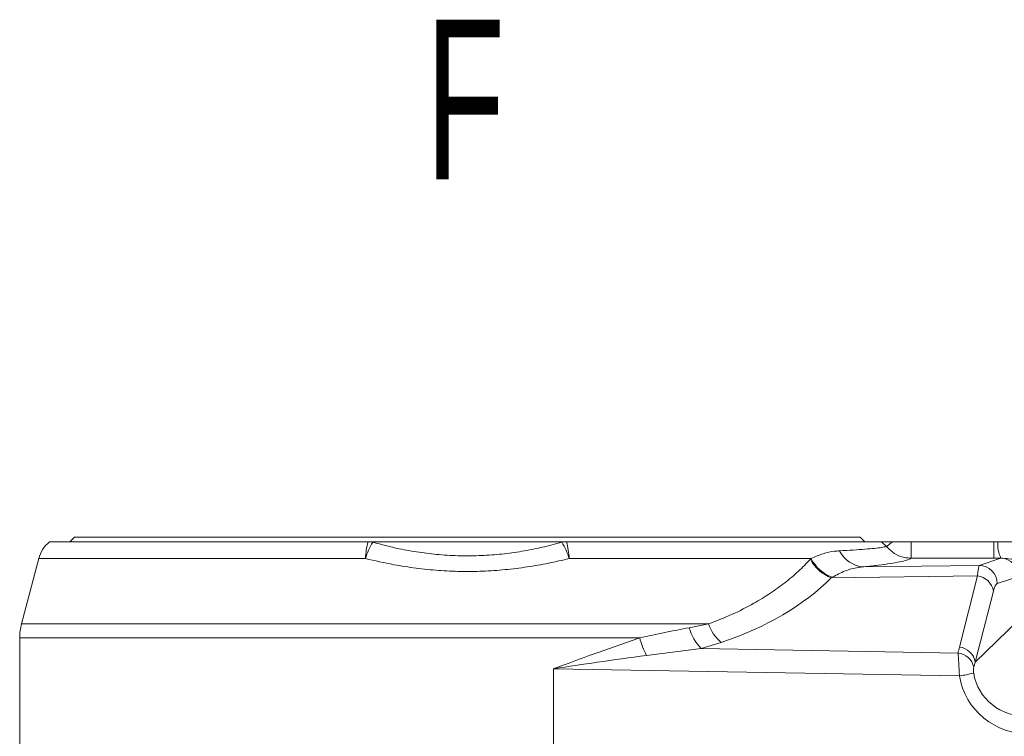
# Model space of a CAD drawing. Header units: millimetres. Extents: x 0 to 8410, y 0 to 5940.
# Tile 105 of 256: x 781 to 1213, y 4705 to 5019. Entities that reach past the tile are written whole.
import ezdxf

# ---------------------------------------------------------------- set-up
doc = ezdxf.new("R2010")
doc.units = ezdxf.units.MM
doc.header["$LTSCALE"] = 10
doc.styles.add('SLDTEXTSTYLE0', font='TXT', dxfattribs={"width": 0.605})

msp = doc.modelspace()

# ---------------------------------------------------------------- linework, layer by layer
at = {"color": 7, "linetype": 'Continuous', "lineweight": 0}
for p, q in [((794.475232, 4790.204191), (933.907424, 4790.204191)), ((805.376684, 4792.204195), (803.37659, 4790.204191)), ((805.376684, 4792.204195), (1149.376546, 4792.204195)), ((933.907424, 4790.204191), (935.862695, 4790.204191)), ((935.862695, 4790.204191), (936.879073, 4790.204191)), ((1017.874156, 4790.204191), (936.879073, 4790.204191)), ((1017.874156, 4790.204191), (1018.890535, 4790.204191)), ((1018.890535, 4790.204191), (1020.845805, 4790.204191)), ((1020.845805, 4790.204191), (1158.800041, 4790.204191)), ((1151.37664, 4790.204191), (1149.376546, 4792.204195)), ((1207.878505, 4790.204191), (1171.732103, 4790.204191)), ((1209.657823, 4790.204191), (1207.878505, 4790.204191)), ((789.70543, 4782.85391), (782.166873, 4754.206994)), ((781.376516, 4748.099157), (781.376516, 4664.058694))]:
    msp.add_line(p, q, dxfattribs=at)
at = {"color": 8, "linetype": 'Continuous', "lineweight": 0}
for p, q in [((936.879073, 4790.204191), (935.991679, 4789.98267)), ((1018.76155, 4789.98267), (1017.874156, 4790.204191)), ((1160.935556, 4788.118177), (1158.800041, 4790.204191)), ((1171.732103, 4790.204191), (1171.732103, 4782.973834)), ((1207.878505, 4790.204191), (1207.878505, 4782.973834)), ((932.773982, 4782.85391), (789.70543, 4782.85391)), ((1127.912198, 4782.85391), (1021.979247, 4782.85391)), ((1127.608215, 4782.530227), (1127.912198, 4782.85391)), ((1207.878505, 4782.973834), (1171.732103, 4782.973834)), ((1201.531326, 4779.851892), (1210.995828, 4782.983624)), ((1150.995647, 4779.206254), (1201.531326, 4779.851892)), ((1200.800096, 4775.220179), (1136.758481, 4774.402001)), ((1137.129461, 4774.619707), (1136.758481, 4774.402001)), ((1192.848836, 4744.092473), (1200.800096, 4775.220179)), ((1218.897497, 4774.994575), (1209.432756, 4771.862858)), ((1207.739984, 4768.539541), (1199.788724, 4737.411835)), ((1199.788724, 4737.411835), (1218.897497, 4756.026619)), ((782.166873, 4754.206994), (1082.957898, 4754.206994)), ((1074.576055, 4752.544739), (1082.957898, 4754.206994)), ((1052.850639, 4748.099157), (781.376516, 4748.099157)), ((1079.730426, 4743.446865), (1055.854474, 4740.432122)), ((1088.597928, 4746.078768), (1079.730426, 4743.446865)), ((1079.730426, 4743.446865), (1192.237293, 4741.45008)), ((1015.129958, 4692.871378), (1015.129958, 4734.587856)), ((1192.86338, 4731.43343), (1015.129958, 4734.587856))]:
    msp.add_line(p, q, dxfattribs=at)
at = {"color": 8, "linetype": 'Continuous', "lineweight": 0, "flags": 128}
msp.add_lwpolyline([(1163.483535, 4790.204191), (1162.969028, 4789.782994), (1162.503873, 4789.402016), (1162.091647, 4789.06458), (1161.736165, 4788.77359), (1161.440526, 4788.53158), (1161.207353, 4788.340651), (1161.038553, 4788.202458), (1160.935556, 4788.118177)], dxfattribs=at)
at = {"color": 7, "linetype": 'Continuous', "lineweight": 0}
for centre, radius, start, end in [((803.244512, 4779.291004), 14, 128.78393512, 165.25643716), ((805.376596, 4748.099158), 24, 165.25643716, 180)]:
    msp.add_arc(centre, radius, start, end, dxfattribs=at)
at = {"color": 8, "linetype": 'Continuous', "lineweight": 0}
for centre, radius, start, end in [((967.551083, 4781.253676), 34.813898, 165.10218091, 177.36545068), ((963.41912, 4773.312226), 32.096233, 148.70869662, 162.70547798), ((919.624426, 4780.600849), 18.865459, 29.82162586, 30.60014449), ((1035.128804, 4780.600849), 18.865459, 149.39985551, 150.17837414), ((991.33411, 4773.312226), 32.096233, 17.29452202, 31.29130338), ((987.202147, 4781.253676), 34.813898, 2.63454932, 14.89781909), ((1223.858313, 4789.113578), 14.242308, 175.60824387, 205.48479823), ((1151.69736, 4791.823223), 12.636467, 206.22583749, 266.81668319), ((1143.023394, 4790.669184), 17.431878, 207.83330556, 248.93701589), ((1143.293514, 4790.795615), 17.310562, 207.30828262, 249.13996582), ((1210.874952, 4774.961924), 8.022611, 0.23318637, 89.13670008), ((1201.410205, 4771.830189), 8.022618, 0.23331662, 89.13494798), ((1199.777729, 4767.21322), 8.071965, 9.45727297, 82.72357687), ((1094.209943, 4757.659222), 20.289098, 194.60064987, 224.4665148), ((1100.863402, 4760.61043), 19.016074, 199.67826658, 229.8339058), ((1087.009909, 4757.060327), 35.315129, 194.69945697, 208.08962796), ((1191.82647, 4736.085514), 8.071965, 9.45727297, 82.72357687), ((1191.304166, 4733.453601), 8.050739, 12.93176199, 83.34413224), ((1182.033954, 4802.505123), 71.892017, 278.66370486, 283.73020804)]:
    msp.add_arc(centre, radius, start, end, dxfattribs=at)
for centre, major_axis, ratio, start_param, end_param in [((1207.878522, 4784.126808), (22, 0), 0.0524077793, 4.7123889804, 4.854832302), ((1230.749692, 4782.81965), (20, 0), 0.0524077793, 2.9826816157, 2.9845130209), ((1201.703795, 4751.892464), (-0.091175, 28.001117), 0.0534620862, 0.05440337, 0.5859340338), ((982.518862, 4854.625005), (175.4188, -44.024767), 0.6284041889, 5.508985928, 5.9210408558), ((1209.605301, 4751.892464), (0.018129, 20.00181), 0.1695521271, 0.0562143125, 0.5877449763), ((1227.096232, 4746.665523), (24.610236, 40.044548), 0.6551935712, 2.0132358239, 2.0747067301), ((1226.134637, 4739.984876), (21.168372, 33.047572), 0.5831115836, 2.0012600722, 2.0627309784), ((1225.892179, 4738.247552), (29.312217, 17.141578), 0.9387232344, 2.7962280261, 4.1603166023), ((1224.351223, 4738.247552), (22.257404, 13.699573), 0.9139865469, 2.7784501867, 4.1425387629)]:
    msp.add_ellipse(centre, major_axis=major_axis, ratio=ratio, start_param=start_param, end_param=end_param, dxfattribs=at)
for points, knots in [([(935.991679, 4789.98267), (939.816884, 4788.977633), (946.417802, 4787.243305), (956.201058, 4785.521837), (965.143881, 4784.449371), (974.310164, 4783.952243), (983.501682, 4784.051348), (992.529018, 4784.740979), (1001.40854, 4785.970931), (1010.201955, 4787.695718), (1015.908148, 4789.220298), (1018.76155, 4789.98267)], [0, 0, 0, 0, 0.1449395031, 0.2501130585, 0.3552650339, 0.4641039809, 0.5729409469, 0.6780160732, 0.7831028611, 0.8915398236, 1, 1, 1, 1]), ([(1127.912198, 4782.85391), (1129.671958, 4783.613567), (1133.21083, 4785.141236), (1137.24995, 4785.999983), (1139.630351, 4786.182852), (1140.361701, 4786.239036)], [0, 0, 0, 0, 0.4066079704, 0.8176873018, 1, 1, 1, 1]), ([(1140.361701, 4786.239036), (1142.427834, 4786.353427), (1146.560043, 4786.582205), (1151.62199, 4786.942764), (1155.765469, 4787.314515), (1159.058357, 4787.70774), (1160.292102, 4787.97749), (1160.935556, 4788.118177)], [0, 0, 0, 0, 0.193694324, 0.3873833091, 0.5856375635, 0.7838912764, 1, 1, 1, 1]), ([(1171.732103, 4782.973834), (1170.750988, 4783.040632), (1168.214305, 4783.213337), (1164.267482, 4784.779856), (1162.046657, 4787.004943), (1160.935556, 4788.118177)], [0, 0, 0, 0, 0.23963648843, 0.61958240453, 1, 1, 1, 1]), ([(1021.979247, 4782.85391), (1018.970255, 4782.145678), (1012.952687, 4780.729313), (1003.562788, 4779.090634), (993.929625, 4777.89558), (984.158631, 4777.231828), (974.409321, 4777.128998), (964.655338, 4777.567226), (954.906541, 4778.569345), (944.15483, 4780.224144), (936.905295, 4781.89929), (932.773982, 4782.85391)], [0, 0, 0, 0, 0.10535808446, 0.21070159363, 0.31872543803, 0.42674136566, 0.53240244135, 0.63806677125, 0.7469133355, 0.85577281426, 1, 1, 1, 1]), ([(1082.957898, 4754.206994), (1086.45983, 4755.565796), (1093.49223, 4758.294474), (1102.358303, 4762.8612), (1109.986556, 4767.517282), (1116.475202, 4772.199825), (1122.423511, 4777.185208), (1125.879944, 4780.748517), (1127.608215, 4782.530227)], [0, 0, 0, 0, 0.1882825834, 0.3780994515, 0.5322457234, 0.6864052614, 0.8431977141, 1, 1, 1, 1]), ([(1171.732103, 4782.973834), (1171.151875, 4782.689267), (1170.055997, 4782.151804), (1166.867318, 4781.373792), (1162.756471, 4780.635348), (1157.568601, 4779.908082), (1153.186641, 4779.440198), (1150.995647, 4779.206254)], [0, 0, 0, 0, 0.2174669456, 0.4107298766, 0.6039951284, 0.8019962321, 1, 1, 1, 1]), ([(1228.380596, 4783.728131), (1227.386597, 4783.538573), (1224.564179, 4783.000332), (1219.227733, 4782.406762), (1215.376535, 4782.551751), (1212.624979, 4782.982242), (1211.292162, 4782.984931), (1211.001788, 4782.985517)], [0, 0, 0, 0, 0.16459448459, 0.46735939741, 0.8059260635, 0.9577181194, 1, 1, 1, 1]), ([(1150.995647, 4779.206254), (1150.143622, 4779.127304), (1147.356792, 4778.869069), (1142.794543, 4777.654353), (1139.029506, 4775.637515), (1137.129461, 4774.619707)], [0, 0, 0, 0, 0.1790719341, 0.5857143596, 1, 1, 1, 1]), ([(1052.850639, 4748.099157), (1056.556316, 4748.908767), (1063.990831, 4750.533049), (1071.040327, 4751.872785), (1074.576055, 4752.544739)], [0, 0, 0, 0, 0.4984423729, 1, 1, 1, 1]), ([(1015.129958, 4734.587856), (1015.168503, 4734.601943), (1021.17766, 4736.798001), (1033.93418, 4741.53187), (1046.267074, 4745.813519), (1052.850639, 4748.099157)], [0, 0, 0, 0, 0.0030005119, 0.4677801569, 1, 1, 1, 1]), ([(1055.854474, 4740.432122), (1048.686561, 4739.446302), (1035.250672, 4737.598434), (1021.589543, 4735.545339), (1015.172079, 4734.5941), (1015.129958, 4734.587856)], [0, 0, 0, 0, 0.5318508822, 0.9969273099, 1, 1, 1, 1]), ([(1192.86338, 4731.43343), (1192.856092, 4731.599513), (1192.795266, 4732.985633), (1192.668417, 4735.649054), (1192.47124, 4739.058515), (1192.314755, 4740.658208), (1192.237293, 4741.45008)], [0, 0, 0, 0, 0.0421598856, 0.3518632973, 0.6791628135, 1, 1, 1, 1]), ([(1199.150716, 4735.255279), (1199.105561, 4735.050984), (1199.019102, 4734.659811), (1198.983546, 4733.836337), (1199.027877, 4733.175817), (1199.074296, 4732.819552), (1199.09115, 4732.709331), (1199.097549, 4732.667484)], [0, 0, 0, 0, 0.35571669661, 0.68110602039, 0.90142953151, 0.9625761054, 1, 1, 1, 1])]:
    msp.add_open_spline(points, degree=3, knots=knots, dxfattribs=at)
at = {"color": 7, "linetype": 'Continuous', "lineweight": 0}
for points, knots in [([(1163.483535, 4790.204191), (1162.398767, 4790.204191), (1160.606909, 4790.204191), (1159.170138, 4790.204191), (1158.895507, 4790.204191), (1158.800041, 4790.204191)], [0, 0, 0, 0, 0.5002103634, 0.826264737, 1, 1, 1, 1]), ([(1171.732103, 4790.204191), (1170.690542, 4790.204191), (1168.572625, 4790.204191), (1165.726663, 4790.204191), (1164.140626, 4790.204191), (1163.483535, 4790.204191)], [0, 0, 0, 0, 0.3617433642, 0.7355719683, 1, 1, 1, 1]), ([(1219.911252, 4790.204191), (1219.014575, 4790.204191), (1217.250882, 4790.204191), (1213.59889, 4790.204191), (1210.837382, 4790.204191), (1209.657823, 4790.204191)], [0, 0, 0, 0, 0.3720386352, 0.7317705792, 1, 1, 1, 1])]:
    msp.add_open_spline(points, degree=3, knots=knots, dxfattribs=at)

# ---------------------------------------------------------------- texts
at = {"color": 7, "linetype": 'Continuous', "lineweight": 0, "insert": (959.213187, 5018.885817), "char_height": 70, "attachment_point": 1, "style": 'SLDTEXTSTYLE0'}
msp.add_mtext('F', dxfattribs=at)

doc.saveas('drawing.dxf')
